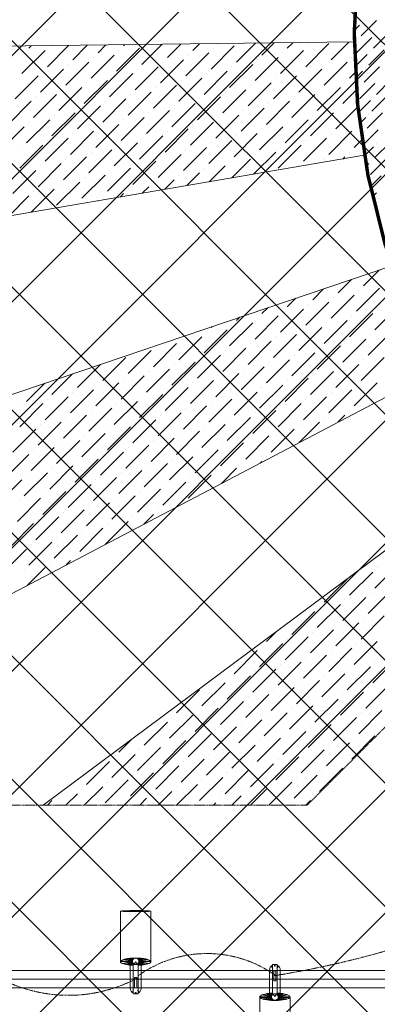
# Model space of a CAD drawing. Header units: millimetres. Extents: x 48523 to 84492, y -23473 to 14877.
# Tile 13 of 69: x 57956 to 58984, y 4148 to 6976. Entities that reach past the tile are written whole.
import ezdxf

# ---------------------------------------------------------------- set-up
doc = ezdxf.new("R2010")
doc.units = ezdxf.units.MM
doc.header["$MEASUREMENT"] = 0
doc.linetypes.add('HIDDENX2', pattern=[0.75, 0.5, -0.25])
doc.linetypes.add('RCP XREF$0$( Hidden )', pattern=[0.375, 0.25, -0.125])
doc.layers.get('0').update_dxf_attribs({"lineweight": 5})
doc.layers.add('A-LIGHT', color=1, linetype='Continuous', lineweight=5)
for name, color, linetype, lineweight, true_color in [('M-MEP-ELLG-CABLE', 7, 'HIDDENX2', 15, 0x055f91), ('M-MEP-ELLG-LIGHT', 5, 'Continuous', 15, 0x0000ff), ('RCP XREF$0$A-CEILING-01', 9, 'Continuous', 0, 0x808080), ('RCP XREF$0$A-CELING ELEMENT', 9, 'Continuous', 0, 0x808080)]:
    doc.layers.add(name, color=color, linetype=linetype, lineweight=lineweight, true_color=true_color)

# ---------------------------------------------------------------- blocks, each defined once
blk = doc.blocks.new('RCP XREF')
at = {"layer": 'RCP XREF$0$A-CEILING-01', "color": 8, "linetype": 'Continuous', "lineweight": 0, "true_color": 0x808080}
for p, q in [((10245.6, 3542.9), (408.6, 13380)), ((10776, 4073.3), (1469.2, 13380)), ((11129.5, 4426.8), (2176.3, 13380)), ((10834.4, 5075.5), (2529.9, 13380)), ((4980.7, 3920), (14440.7, 13380)), ((5334.2, 3920), (14794.2, 13380)), ((5687.8, 3920), (15147.8, 13380)), ((10125.7, 3309.3), (200, 13235)), ((10011.5, 3070), (200, 12881.5)), ((9457.9, 3270), (200, 12527.9)), ((6041.3, 3920), (14450, 12328.7)), ((9104.4, 3270), (200, 12174.4)), ((6135, 3660.1), (14450, 11975.1)), ((6452, 3270), (14450, 11268)), ((7159.1, 3270), (14450, 10560.9)), ((7512.6, 3270), (14450, 10207.4)), ((7866.2, 3270), (14450, 9853.8)), ((10952.7, 4250), (6072.8, 9130)), ((6135, 3306.6), (11958.4, 9130)), ((10599.2, 3896.5), (6090, 8405.7)), ((6805.5, 3270), (11820, 8284.5)), ((10422.4, 3719.7), (5923.7, 8218.4))]:
    blk.add_line(p, q, dxfattribs=at)
at = {"layer": 'RCP XREF$0$A-CEILING-01', "color": 8, "lineweight": 0, "true_color": 0x808080}
blk.add_arc((11004.6, 6932.9), 2087.3, 45.1925, 224.8075, dxfattribs=at)
at = {"layer": 'RCP XREF$0$A-CELING ELEMENT', "color": 8, "linetype": 'RCP XREF$0$( Hidden )', "lineweight": 0, "ltscale": 10, "true_color": 0x808080}
for p, q in [((13250, 9188.2), (8781.8, 4720)), ((8781.8, 4720), (4048, 4720))]:
    blk.add_line(p, q, dxfattribs=at)
at = {"layer": 'RCP XREF$0$A-CELING ELEMENT', "color": 8, "linetype": 'Continuous', "lineweight": 0, "true_color": 0x808080, "transparency": 33554687}
for p, q in [((8917.3, 6945.3), (8932.6, 6960.6)), ((8937, 6929.7), (8981.2, 6973.8)), ((8941.4, 6969.4), (8941.4, 6969.4)), ((8972.4, 6894.3), (9016.5, 6938.4)), ((8976.8, 6934.1), (8976.8, 6934.1)), ((7982.4, 6894.3), (7989.1, 6901)), ((8035.5, 6841.3), (8096.5, 6902.3)), ((8042.1, 6900.9), (8042.1, 6900.9)), ((8108.4, 6861.2), (8150.1, 6902.9)), ((8181.3, 6881), (8203.8, 6903.6)), ((8254.2, 6900.9), (8257.5, 6904.2)), ((8307.3, 6847.9), (8364.9, 6905.5)), ((8380.2, 6867.8), (8418.6, 6906.2)), ((8453.1, 6887.7), (8472.2, 6906.8)), ((8506.1, 6834.6), (8572.4, 6900.9)), ((8579, 6854.5), (8633.3, 6908.8)), ((8652, 6874.4), (8687, 6909.4)), ((8724.9, 6894.3), (8740.7, 6910.1)), ((8777.9, 6841.3), (8844.2, 6907.6)), ((8784.6, 6900.9), (8784.6, 6900.9)), ((8850.8, 6861.2), (8901.7, 6912)), ((8917.4, 6910), (8919.3, 6912)), ((8923.8, 6881), (8968, 6925.2)), ((8928.2, 6920.8), (8928.2, 6920.8)), ((7962.5, 6821.4), (8028.8, 6887.7)), ((7969.2, 6881), (7969.2, 6881)), ((8161.4, 6808.1), (8227.7, 6874.4)), ((8234.3, 6828), (8300.6, 6894.3)), ((8241, 6887.7), (8241, 6887.7)), ((8433.2, 6814.7), (8499.5, 6881)), ((8439.8, 6874.4), (8439.8, 6874.4)), ((8512.8, 6894.3), (8512.8, 6894.3)), ((8705, 6821.4), (8771.3, 6887.7)), ((8711.6, 6881), (8711.6, 6881)), ((8919.3, 6841.2), (8954.7, 6876.6)), ((8959.1, 6845.7), (9003.3, 6889.9)), ((8963.5, 6885.5), (8963.5, 6885.5)), ((8088.5, 6788.2), (8154.8, 6854.5)), ((8095.1, 6847.9), (8095.1, 6847.9)), ((8168, 6867.8), (8168, 6867.8)), ((8360.3, 6794.9), (8426.6, 6861.2)), ((8366.9, 6854.5), (8366.9, 6854.5)), ((8559.2, 6781.6), (8625.5, 6847.9)), ((8632.1, 6801.5), (8698.4, 6867.8)), ((8638.7, 6861.2), (8638.7, 6861.2)), ((8831, 6788.2), (8897.2, 6854.5)), ((8837.6, 6847.9), (8837.6, 6847.9)), ((8910.5, 6867.8), (8910.5, 6867.8)), ((8015.6, 6768.3), (8081.9, 6834.6)), ((8022.2, 6828), (8022.2, 6828)), ((8214.4, 6755.1), (8280.7, 6821.4)), ((8287.4, 6775), (8353.7, 6841.3)), ((8294, 6834.6), (8294, 6834.6)), ((8486.2, 6761.7), (8552.5, 6828)), ((8492.9, 6821.4), (8492.9, 6821.4)), ((8565.8, 6841.3), (8565.8, 6841.3)), ((8758, 6768.3), (8824.3, 6834.6)), ((8764.7, 6828), (8764.7, 6828)), ((8903.9, 6808.1), (8920.1, 6824.3)), ((8921, 6807.6), (8941.4, 6828)), ((8945.9, 6797.1), (8990.1, 6841.3)), ((8950.3, 6836.8), (8950.3, 6836.8)), ((7942.7, 6748.5), (8008.9, 6814.7)), ((8141.5, 6735.2), (8207.8, 6801.5)), ((8148.2, 6794.9), (8148.2, 6794.9)), ((8221.1, 6814.7), (8221.1, 6814.7)), ((8340.4, 6721.9), (8406.7, 6788.2)), ((8413.3, 6741.8), (8479.6, 6808.1)), ((8419.9, 6801.5), (8419.9, 6801.5)), ((8612.2, 6728.6), (8678.5, 6794.9)), ((8618.8, 6788.2), (8618.8, 6788.2)), ((8685.1, 6748.5), (8751.4, 6814.7)), ((8691.7, 6808.1), (8691.7, 6808.1)), ((8890.6, 6794.9), (8890.6, 6794.9)), ((8932.6, 6748.5), (8976.8, 6792.7)), ((8937, 6788.2), (8937, 6788.2)), ((8981.2, 6761.7), (9020.8, 6801.3)), ((7995.7, 6695.4), (8062, 6761.7)), ((8068.6, 6715.3), (8134.9, 6781.6)), ((8075.2, 6775), (8075.2, 6775)), ((8267.5, 6702.1), (8333.8, 6768.3)), ((8274.1, 6761.7), (8274.1, 6761.7)), ((8347, 6781.6), (8347, 6781.6)), ((8539.3, 6708.7), (8605.6, 6775)), ((8545.9, 6768.3), (8545.9, 6768.3)), ((8738.1, 6695.4), (8804.4, 6761.7)), ((8811.1, 6715.3), (8877.4, 6781.6)), ((8817.7, 6775), (8817.7, 6775)), ((8884, 6735.2), (8923.3, 6774.5)), ((8923.3, 6774.5), (8928.2, 6779.4)), ((7922.8, 6675.5), (7989.1, 6741.8)), ((8002.3, 6755.1), (8002.3, 6755.1)), ((8194.6, 6682.2), (8260.8, 6748.5)), ((8201.2, 6741.8), (8201.2, 6741.8)), ((8393.4, 6668.9), (8459.7, 6735.2)), ((8466.4, 6688.8), (8532.6, 6755.1)), ((8473, 6748.5), (8473, 6748.5)), ((8665.2, 6675.5), (8731.5, 6741.8)), ((8671.9, 6735.2), (8671.9, 6735.2)), ((8744.8, 6755.1), (8744.8, 6755.1)), ((8929.2, 6709.7), (8963.5, 6744)), ((8968, 6713.1), (9012.2, 6757.3)), ((8972.4, 6752.9), (8972.4, 6752.9)), ((8048.7, 6642.4), (8115, 6708.7)), ((8121.6, 6662.3), (8187.9, 6728.6)), ((8128.3, 6721.9), (8128.3, 6721.9)), ((8320.5, 6649), (8386.8, 6715.3)), ((8327.1, 6708.7), (8327.1, 6708.7)), ((8400.1, 6728.6), (8400.1, 6728.6)), ((8592.3, 6655.6), (8658.6, 6721.9)), ((8598.9, 6715.3), (8598.9, 6715.3)), ((8791.2, 6642.4), (8857.5, 6708.7)), ((8864.1, 6662.3), (8927.6, 6725.7)), ((8870.7, 6721.9), (8870.7, 6721.9)), ((8954.7, 6664.5), (8998.9, 6708.7)), ((8959.1, 6704.3), (8959.1, 6704.3)), ((7975.8, 6622.5), (8042.1, 6688.8)), ((7982.4, 6682.2), (7982.4, 6682.2)), ((8055.3, 6702.1), (8055.3, 6702.1)), ((8174.7, 6609.2), (8241, 6675.5)), ((8247.6, 6629.1), (8313.9, 6695.4)), ((8254.2, 6688.8), (8254.2, 6688.8)), ((8446.5, 6615.9), (8512.8, 6682.2)), ((8453.1, 6675.5), (8453.1, 6675.5)), ((8519.4, 6635.8), (8585.7, 6702.1)), ((8526, 6695.4), (8526, 6695.4)), ((8718.3, 6622.5), (8784.6, 6688.8)), ((8724.9, 6682.2), (8724.9, 6682.2)), ((8797.8, 6702.1), (8797.8, 6702.1)), ((8932.9, 6678), (8950.3, 6695.4)), ((7902.9, 6602.6), (7969.2, 6668.9)), ((8101.8, 6589.4), (8168, 6655.6)), ((8108.4, 6649), (8108.4, 6649)), ((8181.3, 6668.9), (8181.3, 6668.9)), ((8373.5, 6596), (8439.8, 6662.3)), ((8380.2, 6655.6), (8380.2, 6655.6)), ((8572.4, 6582.7), (8638.7, 6649)), ((8645.3, 6602.6), (8711.6, 6668.9)), ((8652, 6662.3), (8652, 6662.3)), ((8844.2, 6589.4), (8910.5, 6655.6)), ((8850.8, 6649), (8850.8, 6649)), ((8923.8, 6668.9), (8923.8, 6668.9)), ((8937, 6646.8), (8937, 6646.8)), ((8941.5, 6615.9), (8985.6, 6660.1)), ((8945.9, 6655.6), (8945.9, 6655.6)), ((8028.8, 6569.5), (8095.1, 6635.8)), ((8035.5, 6629.1), (8035.5, 6629.1)), ((8227.7, 6556.2), (8294, 6622.5)), ((8300.6, 6576.1), (8366.9, 6642.4)), ((8307.3, 6635.8), (8307.3, 6635.8)), ((8499.5, 6562.8), (8565.8, 6629.1)), ((8506.1, 6622.5), (8506.1, 6622.5)), ((8579, 6642.4), (8579, 6642.4)), ((8771.3, 6569.5), (8837.6, 6635.8)), ((8777.9, 6629.1), (8777.9, 6629.1)), ((8917.1, 6609.2), (8939.2, 6631.3)), ((8976.8, 6580.5), (9021, 6624.7)), ((8981.2, 6620.3), (8981.2, 6620.3)), ((7955.9, 6549.6), (8022.2, 6615.9)), ((7962.5, 6609.2), (7962.5, 6609.2)), ((8154.8, 6536.3), (8221.1, 6602.6)), ((8161.4, 6596), (8161.4, 6596)), ((8234.3, 6615.9), (8234.3, 6615.9)), ((8426.6, 6543), (8492.9, 6609.2)), ((8433.2, 6602.6), (8433.2, 6602.6)), ((8628.1, 6532.4), (8691.7, 6596)), ((8698.4, 6549.6), (8764.7, 6615.9)), ((8705, 6609.2), (8705, 6609.2)), ((8903.9, 6596), (8903.9, 6596)), ((8946.4, 6585.5), (8972.4, 6611.5)), ((8008.9, 6496.6), (8075.2, 6562.8)), ((8081.9, 6516.4), (8148.2, 6582.7)), ((8088.5, 6576.1), (8088.5, 6576.1)), ((8280.7, 6503.2), (8347, 6569.5)), ((8287.4, 6562.8), (8287.4, 6562.8)), ((8353.7, 6523.1), (8419.9, 6589.4)), ((8360.3, 6582.7), (8360.3, 6582.7)), ((8559.2, 6569.5), (8559.2, 6569.5)), ((8564.2, 6521.5), (8618.8, 6576.1)), ((8632.1, 6589.4), (8632.1, 6589.4)), ((8831, 6576.1), (8831, 6576.1)), ((8884, 6576.1), (8890.6, 6582.7)), ((8951.7, 6555.4), (8959.1, 6562.8)), ((8963.5, 6531.9), (9007.7, 6576.1)), ((8968, 6571.7), (8968, 6571.7)), ((7936, 6476.7), (8002.3, 6543)), ((8015.6, 6556.2), (8015.6, 6556.2)), ((8207.8, 6483.3), (8274.1, 6549.6)), ((8214.4, 6543), (8214.4, 6543)), ((8436.3, 6499.6), (8473, 6536.3)), ((8486.2, 6549.6), (8486.2, 6549.6)), ((8500.2, 6510.5), (8545.9, 6556.2)), ((8758, 6556.2), (8758, 6556.2)), ((8062, 6443.5), (8128.3, 6509.8)), ((8134.9, 6463.4), (8201.2, 6529.7)), ((8141.5, 6523.1), (8141.5, 6523.1)), ((8340.4, 6509.8), (8340.4, 6509.8)), ((8372.3, 6488.7), (8400.1, 6516.4)), ((8413.3, 6529.7), (8413.3, 6529.7)), ((8963.4, 6496.4), (8994.5, 6527.5)), ((7989.1, 6423.6), (8055.3, 6489.9)), ((7995.7, 6483.3), (7995.7, 6483.3)), ((8068.6, 6503.2), (8068.6, 6503.2)), ((8244.4, 6466.8), (8254.2, 6476.7)), ((8267.5, 6489.9), (8267.5, 6489.9)), ((8308.3, 6477.8), (8327.1, 6496.6)), ((8969.8, 6467.5), (8981.2, 6478.9)), ((7924.6, 6412.2), (7982.4, 6470)), ((8121.6, 6450.1), (8121.6, 6450.1)), ((8180.4, 6455.9), (8181.3, 6456.8)), ((8194.6, 6470), (8194.6, 6470)), ((8976.8, 6439.1), (8976.8, 6439.1)), ((8943.6, 6211.5), (8989.6, 6257.5)), ((8870.7, 6191.6), (8909.5, 6230.3)), ((8797.8, 6171.7), (8829.3, 6203.2)), ((8923.8, 6138.6), (8990.1, 6204.9)), ((8930.4, 6198.2), (8930.4, 6198.2)), ((8724.9, 6151.8), (8749.1, 6176.1)), ((8850.8, 6118.7), (8917.1, 6185)), ((8857.5, 6178.4), (8857.5, 6178.4)), ((8652, 6131.9), (8669, 6149)), ((8705, 6078.9), (8771.3, 6145.2)), ((8711.6, 6138.6), (8711.6, 6138.6)), ((8777.9, 6098.8), (8844.2, 6165.1)), ((8784.6, 6158.5), (8784.6, 6158.5)), ((8976.8, 6085.5), (9043.1, 6151.8)), ((8983.4, 6145.2), (8983.4, 6145.2)), ((8579, 6112.1), (8588.8, 6121.8)), ((8632.1, 6059), (8698.4, 6125.3)), ((8638.7, 6118.7), (8638.7, 6118.7)), ((8831, 6045.8), (8897.2, 6112.1)), ((8903.9, 6065.7), (8970.2, 6131.9)), ((8910.5, 6125.3), (8910.5, 6125.3)), ((8486.2, 6019.3), (8552.5, 6085.5)), ((8506.1, 6092.2), (8508.7, 6094.7)), ((8559.2, 6039.1), (8625.5, 6105.4)), ((8565.8, 6098.8), (8565.8, 6098.8)), ((8758, 6025.9), (8824.3, 6092.2)), ((8764.7, 6085.5), (8764.7, 6085.5)), ((8837.6, 6105.4), (8837.6, 6105.4)), ((8413.3, 5999.4), (8479.6, 6065.7)), ((8419.9, 6059), (8419.9, 6059)), ((8492.9, 6078.9), (8492.9, 6078.9)), ((8612.2, 5986.1), (8678.5, 6052.4)), ((8685.1, 6006), (8751.4, 6072.3)), ((8691.7, 6065.7), (8691.7, 6065.7)), ((8884, 5992.7), (8950.3, 6059)), ((8890.6, 6052.4), (8890.6, 6052.4)), ((8956.9, 6012.6), (9023.2, 6078.9)), ((8963.5, 6072.3), (8963.5, 6072.3)), ((8267.5, 5959.6), (8333.8, 6025.9)), ((8340.4, 5979.5), (8406.7, 6045.8)), ((8347, 6039.1), (8347, 6039.1)), ((8539.3, 5966.2), (8605.6, 6032.5)), ((8545.9, 6025.9), (8545.9, 6025.9)), ((8618.8, 6045.8), (8618.8, 6045.8)), ((8811.1, 5972.8), (8877.4, 6039.1)), ((8817.7, 6032.5), (8817.7, 6032.5)), ((8194.6, 5939.7), (8260.8, 6006)), ((8466.4, 5946.3), (8532.6, 6012.6)), ((8473, 6006), (8473, 6006)), ((8665.2, 5933.1), (8731.5, 5999.4)), ((8738.1, 5953), (8804.4, 6019.3)), ((8744.8, 6012.6), (8744.8, 6012.6)), ((8937, 5939.7), (9003.3, 6006)), ((8943.6, 5999.4), (8943.6, 5999.4)), ((8121.6, 5919.8), (8187.9, 5986.1)), ((8320.5, 5906.6), (8386.8, 5972.8)), ((8393.4, 5926.4), (8459.7, 5992.7)), ((8400.1, 5986.1), (8400.1, 5986.1)), ((8592.3, 5913.2), (8658.6, 5979.5)), ((8598.9, 5972.8), (8598.9, 5972.8)), ((8671.9, 5992.7), (8671.9, 5992.7)), ((8864.1, 5919.8), (8930.4, 5986.1)), ((8870.7, 5979.5), (8870.7, 5979.5)), ((8048.7, 5899.9), (8107.9, 5959.1)), ((8247.6, 5886.7), (8313.9, 5953)), ((8254.2, 5946.3), (8254.2, 5946.3)), ((8327.1, 5966.2), (8327.1, 5966.2)), ((8446.5, 5873.4), (8512.8, 5939.7)), ((8519.4, 5893.3), (8585.7, 5959.6)), ((8526, 5953), (8526, 5953)), ((8718.3, 5880), (8784.6, 5946.3)), ((8724.9, 5939.7), (8724.9, 5939.7)), ((8791.2, 5899.9), (8857.5, 5966.2)), ((8797.8, 5959.6), (8797.8, 5959.6)), ((7975.8, 5880), (8027.8, 5932)), ((8101.8, 5846.9), (8168, 5913.2)), ((8174.7, 5866.8), (8241, 5933.1)), ((8181.3, 5926.4), (8181.3, 5926.4)), ((8373.5, 5853.5), (8439.8, 5919.8)), ((8380.2, 5913.2), (8380.2, 5913.2)), ((8453.1, 5933.1), (8453.1, 5933.1)), ((8645.3, 5860.2), (8711.6, 5926.4)), ((8652, 5919.8), (8652, 5919.8)), ((8844.2, 5846.9), (8910.5, 5913.2)), ((8917.1, 5866.8), (8983.4, 5933.1)), ((8923.8, 5926.4), (8923.8, 5926.4)), ((8028.8, 5827), (8095.1, 5893.3)), ((8035.5, 5886.7), (8035.5, 5886.7)), ((8108.4, 5906.6), (8108.4, 5906.6)), ((8300.6, 5833.6), (8366.9, 5899.9)), ((8307.3, 5893.3), (8307.3, 5893.3)), ((8499.5, 5820.4), (8565.8, 5886.7)), ((8572.4, 5840.3), (8638.7, 5906.6)), ((8579, 5899.9), (8579, 5899.9)), ((8771.3, 5827), (8837.6, 5893.3)), ((8777.9, 5886.7), (8777.9, 5886.7)), ((8850.8, 5906.6), (8850.8, 5906.6)), ((7955.9, 5807.1), (8022.2, 5873.4)), ((7962.5, 5866.8), (7962.5, 5866.8)), ((8154.8, 5793.9), (8221.1, 5860.2)), ((8227.7, 5813.8), (8294, 5880)), ((8234.3, 5873.4), (8234.3, 5873.4)), ((8426.6, 5800.5), (8492.9, 5866.8)), ((8433.2, 5860.2), (8433.2, 5860.2)), ((8506.1, 5880), (8506.1, 5880)), ((8698.4, 5807.1), (8764.7, 5873.4)), ((8705, 5866.8), (8705, 5866.8)), ((8081.9, 5774), (8148.2, 5840.3)), ((8088.5, 5833.6), (8088.5, 5833.6)), ((8161.4, 5853.5), (8161.4, 5853.5)), ((8280.7, 5760.7), (8347, 5827)), ((8353.7, 5780.6), (8419.9, 5846.9)), ((8360.3, 5840.3), (8360.3, 5840.3)), ((8552.5, 5767.3), (8618.8, 5833.6)), ((8559.2, 5827), (8559.2, 5827)), ((8625.5, 5787.2), (8691.7, 5853.5)), ((8632.1, 5846.9), (8632.1, 5846.9)), ((8831, 5833.6), (8831, 5833.6)), ((8870.4, 5820.1), (8890.6, 5840.3)), ((8903.9, 5853.5), (8903.9, 5853.5)), ((7936, 5734.2), (8002.3, 5800.5)), ((8008.9, 5754.1), (8075.2, 5820.4)), ((8015.6, 5813.8), (8015.6, 5813.8)), ((8207.8, 5740.8), (8274.1, 5807.1)), ((8214.4, 5800.5), (8214.4, 5800.5)), ((8287.4, 5820.4), (8287.4, 5820.4)), ((8479.6, 5747.5), (8545.9, 5813.8)), ((8486.2, 5807.1), (8486.2, 5807.1)), ((8678.5, 5734.2), (8744.8, 5800.5)), ((8758, 5813.8), (8758, 5813.8)), ((8758.8, 5761.5), (8817.7, 5820.4)), ((8134.9, 5720.9), (8201.2, 5787.2)), ((8141.5, 5780.6), (8141.5, 5780.6)), ((8333.8, 5707.7), (8400.1, 5774)), ((8406.7, 5727.6), (8473, 5793.9)), ((8413.3, 5787.2), (8413.3, 5787.2)), ((8605.6, 5714.3), (8671.9, 5780.6)), ((8612.2, 5774), (8612.2, 5774)), ((8685.1, 5793.9), (8685.1, 5793.9)), ((7989.1, 5681.2), (8055.3, 5747.5)), ((8062, 5701.1), (8128.3, 5767.3)), ((8068.6, 5760.7), (8068.6, 5760.7)), ((8260.8, 5687.8), (8327.1, 5754.1)), ((8267.5, 5747.5), (8267.5, 5747.5)), ((8340.4, 5767.3), (8340.4, 5767.3)), ((8532.6, 5694.4), (8598.9, 5760.7)), ((8539.3, 5754.1), (8539.3, 5754.1)), ((7916.1, 5661.3), (7982.4, 5727.6)), ((7995.7, 5740.8), (7995.7, 5740.8)), ((8115, 5648), (8181.3, 5714.3)), ((8187.9, 5667.9), (8254.2, 5734.2)), ((8194.6, 5727.6), (8194.6, 5727.6)), ((8386.8, 5654.7), (8453.1, 5720.9)), ((8393.4, 5714.3), (8393.4, 5714.3)), ((8459.7, 5674.5), (8526, 5740.8)), ((8466.4, 5734.2), (8466.4, 5734.2)), ((8665.2, 5720.9), (8665.2, 5720.9)), ((8042.1, 5628.1), (8108.4, 5694.4)), ((8048.7, 5687.8), (8048.7, 5687.8)), ((8121.6, 5707.7), (8121.6, 5707.7)), ((8313.9, 5634.8), (8380.2, 5701.1)), ((8320.5, 5694.4), (8320.5, 5694.4)), ((8535.6, 5644.3), (8579, 5687.8)), ((8592.3, 5701.1), (8592.3, 5701.1)), ((8647.2, 5702.9), (8652, 5707.7)), ((7969.2, 5608.2), (8035.5, 5674.5)), ((7975.8, 5667.9), (7975.8, 5667.9)), ((8168, 5595), (8234.3, 5661.3)), ((8241, 5614.9), (8307.3, 5681.2)), ((8247.6, 5674.5), (8247.6, 5674.5)), ((8439.8, 5601.6), (8506.1, 5667.9)), ((8446.5, 5661.3), (8446.5, 5661.3)), ((8519.4, 5681.2), (8519.4, 5681.2)), ((7896.2, 5588.4), (7962.5, 5654.7)), ((8095.1, 5575.1), (8161.4, 5641.4)), ((8101.8, 5634.8), (8101.8, 5634.8)), ((8174.7, 5654.7), (8174.7, 5654.7)), ((8294, 5561.8), (8360.3, 5628.1)), ((8366.9, 5581.7), (8433.2, 5648)), ((8373.5, 5641.4), (8373.5, 5641.4)), ((7949.3, 5535.3), (8015.6, 5601.6)), ((8022.2, 5555.2), (8088.5, 5621.5)), ((8028.8, 5614.9), (8028.8, 5614.9)), ((8221.1, 5542), (8287.4, 5608.2)), ((8227.7, 5601.6), (8227.7, 5601.6)), ((8300.6, 5621.5), (8300.6, 5621.5)), ((7955.9, 5595), (7955.9, 5595)), ((8148.2, 5522.1), (8214.4, 5588.4)), ((8154.8, 5581.7), (8154.8, 5581.7)), ((8426.6, 5588.4), (8426.6, 5588.4)), ((8002.3, 5482.3), (8068.6, 5548.6)), ((8075.2, 5502.2), (8141.5, 5568.5)), ((8081.9, 5561.8), (8081.9, 5561.8)), ((8280.7, 5548.6), (8280.7, 5548.6)), ((8312.3, 5527.1), (8340.4, 5555.2)), ((8353.7, 5568.5), (8353.7, 5568.5)), ((7929.4, 5462.4), (7995.7, 5528.7)), ((8008.9, 5542), (8008.9, 5542)), ((8128.3, 5449.1), (8194.6, 5515.4)), ((8201.2, 5469), (8267.5, 5535.3)), ((8207.8, 5528.7), (8207.8, 5528.7)), ((8055.3, 5429.3), (8121.6, 5495.6)), ((8062, 5488.9), (8062, 5488.9)), ((8134.9, 5508.8), (8134.9, 5508.8)), ((7982.4, 5409.4), (8048.7, 5475.7)), ((7989.1, 5469), (7989.1, 5469)), ((7909.5, 5389.5), (7975.8, 5455.8)), ((8115, 5435.9), (8115, 5435.9)), ((7977.5, 5351.4), (8028.8, 5402.7)), ((8042.1, 5416), (8042.1, 5416)), ((8089.1, 5410), (8101.8, 5422.6)), ((8976.8, 5343.1), (9043.1, 5409.4)), ((8983.4, 5402.7), (8983.4, 5402.7)), ((7969.2, 5396.1), (7969.2, 5396.1)), ((8903.9, 5323.2), (8970.2, 5389.5)), ((8831, 5303.3), (8897.2, 5369.6)), ((8956.9, 5270.2), (9023.2, 5336.5)), ((8963.5, 5329.8), (8963.5, 5329.8)), ((8811.1, 5230.4), (8877.4, 5296.7)), ((8817.7, 5290), (8817.7, 5290)), ((8884, 5250.3), (8950.3, 5316.6)), ((8890.6, 5309.9), (8890.6, 5309.9)), ((8738.1, 5210.5), (8804.4, 5276.8)), ((8937, 5197.2), (9003.3, 5263.5)), ((8864.1, 5177.4), (8930.4, 5243.6)), ((8870.7, 5237), (8870.7, 5237)), ((8943.6, 5256.9), (8943.6, 5256.9)), ((8665.2, 5190.6), (8694.7, 5220.1)), ((8718.3, 5137.6), (8784.6, 5203.9)), ((8791.2, 5157.5), (8857.5, 5223.8)), ((8797.8, 5217.1), (8797.8, 5217.1)), ((8645.3, 5117.7), (8711.6, 5184)), ((8652, 5177.4), (8652, 5177.4)), ((8724.9, 5197.2), (8724.9, 5197.2)), ((8917.1, 5124.3), (8983.4, 5190.6)), ((8923.8, 5184), (8923.8, 5184)), ((8572.4, 5097.8), (8638.7, 5164.1)), ((8771.3, 5084.5), (8837.6, 5150.8)), ((8844.2, 5104.4), (8910.5, 5170.7)), ((8850.8, 5164.1), (8850.8, 5164.1)), ((8698.4, 5064.7), (8764.7, 5131)), ((8705, 5124.3), (8705, 5124.3)), ((8777.9, 5144.2), (8777.9, 5144.2)), ((8970.2, 5071.3), (9036.5, 5137.6)), ((8976.8, 5131), (8976.8, 5131)), ((8552.5, 5024.9), (8618.8, 5091.2)), ((8625.5, 5044.8), (8691.7, 5111.1)), ((8632.1, 5104.4), (8632.1, 5104.4)), ((8824.3, 5031.5), (8890.6, 5097.8)), ((8831, 5091.2), (8831, 5091.2)), ((8897.2, 5051.4), (8963.5, 5117.7)), ((8903.9, 5111.1), (8903.9, 5111.1)), ((8479.6, 5005), (8545.9, 5071.3)), ((8486.2, 5064.7), (8486.2, 5064.7)), ((8559.2, 5084.5), (8559.2, 5084.5)), ((8751.4, 5011.6), (8817.7, 5077.9)), ((8758, 5071.3), (8758, 5071.3)), ((8950.3, 4998.4), (9016.6, 5064.7)), ((8406.7, 4985.1), (8473, 5051.4)), ((8605.6, 4971.9), (8671.9, 5038.1)), ((8678.5, 4991.7), (8744.8, 5058)), ((8685.1, 5051.4), (8685.1, 5051.4)), ((8877.4, 4978.5), (8943.6, 5044.8)), ((8884, 5038.1), (8884, 5038.1)), ((8956.9, 5058), (8956.9, 5058)), ((8532.6, 4952), (8598.9, 5018.3)), ((8539.3, 5011.6), (8539.3, 5011.6)), ((8612.2, 5031.5), (8612.2, 5031.5)), ((8804.4, 4958.6), (8870.7, 5024.9)), ((8811.1, 5018.3), (8811.1, 5018.3)), ((8386.8, 4912.2), (8453.1, 4978.5)), ((8459.7, 4932.1), (8526, 4998.4)), ((8466.4, 4991.7), (8466.4, 4991.7)), ((8658.6, 4918.8), (8724.9, 4985.1)), ((8665.2, 4978.5), (8665.2, 4978.5)), ((8731.5, 4938.7), (8797.8, 5005)), ((8738.1, 4998.4), (8738.1, 4998.4)), ((8930.4, 4925.4), (8996.7, 4991.7)), ((8937, 4985.1), (8937, 4985.1)), ((8313.9, 4892.3), (8380.2, 4958.6)), ((8393.4, 4971.9), (8393.4, 4971.9)), ((8585.7, 4898.9), (8652, 4965.2)), ((8592.3, 4958.6), (8592.3, 4958.6)), ((8784.6, 4885.7), (8850.8, 4952)), ((8857.5, 4905.6), (8923.8, 4971.9)), ((8864.1, 4965.2), (8864.1, 4965.2)), ((8439.8, 4859.2), (8506.1, 4925.4)), ((8512.8, 4879), (8579, 4945.3)), ((8519.4, 4938.7), (8519.4, 4938.7)), ((8711.6, 4865.8), (8777.9, 4932.1)), ((8718.3, 4925.4), (8718.3, 4925.4)), ((8791.2, 4945.3), (8791.2, 4945.3)), ((8241, 4872.4), (8278.4, 4909.9)), ((8366.9, 4839.3), (8433.2, 4905.6)), ((8373.5, 4898.9), (8373.5, 4898.9)), ((8446.5, 4918.8), (8446.5, 4918.8)), ((8638.7, 4845.9), (8705, 4912.2)), ((8645.3, 4905.6), (8645.3, 4905.6)), ((8837.6, 4832.6), (8903.9, 4898.9)), ((8910.5, 4852.5), (8976.8, 4918.8)), ((8917.1, 4912.2), (8917.1, 4912.2)), ((8221.1, 4799.5), (8287.4, 4865.8)), ((8294, 4819.4), (8360.3, 4885.7)), ((8300.6, 4879), (8300.6, 4879)), ((8492.9, 4806.1), (8559.2, 4872.4)), ((8499.5, 4865.8), (8499.5, 4865.8)), ((8565.8, 4826), (8632.1, 4892.3)), ((8572.4, 4885.7), (8572.4, 4885.7)), ((8764.7, 4812.8), (8831, 4879)), ((8771.3, 4872.4), (8771.3, 4872.4)), ((8844.2, 4892.3), (8844.2, 4892.3)), ((8148.2, 4779.6), (8214.4, 4845.9)), ((8227.7, 4859.2), (8227.7, 4859.2)), ((8419.9, 4786.2), (8486.2, 4852.5)), ((8426.6, 4845.9), (8426.6, 4845.9)), ((8618.8, 4773), (8685.1, 4839.3)), ((8691.7, 4792.9), (8758, 4859.2)), ((8698.4, 4852.5), (8698.4, 4852.5)), ((8897.2, 4839.3), (8897.2, 4839.3)), ((8274.1, 4746.5), (8340.4, 4812.8)), ((8347, 4766.3), (8413.3, 4832.6)), ((8353.7, 4826), (8353.7, 4826)), ((8545.9, 4753.1), (8612.2, 4819.4)), ((8552.5, 4812.8), (8552.5, 4812.8)), ((8625.5, 4832.6), (8625.5, 4832.6)), ((8817.7, 4759.7), (8884, 4826)), ((8824.3, 4819.4), (8824.3, 4819.4)), ((8201.2, 4726.6), (8267.5, 4792.9)), ((8207.8, 4786.2), (8207.8, 4786.2)), ((8280.7, 4806.1), (8280.7, 4806.1)), ((8406.7, 4720), (8466.4, 4779.6)), ((8473, 4733.2), (8539.3, 4799.5)), ((8479.6, 4792.9), (8479.6, 4792.9)), ((8671.9, 4720), (8738.1, 4786.2)), ((8678.5, 4779.6), (8678.5, 4779.6)), ((8744.8, 4739.8), (8811.1, 4806.1)), ((8751.4, 4799.5), (8751.4, 4799.5)), ((8088.5, 4720), (8121.6, 4753.1)), ((8134.9, 4766.3), (8134.9, 4766.3)), ((8141.6, 4720), (8194.6, 4773)), ((8333.8, 4753.1), (8333.8, 4753.1)), ((8353.7, 4720), (8393.4, 4759.7)), ((8406.7, 4773), (8406.7, 4773)), ((8605.6, 4759.7), (8605.6, 4759.7)), ((8618.9, 4720), (8665.2, 4766.3)), ((8035.5, 4720), (8048.7, 4733.2)), ((8062, 4746.5), (8062, 4746.5)), ((8260.8, 4733.2), (8260.8, 4733.2)), ((8300.7, 4720), (8320.5, 4739.8)), ((8512.8, 4720), (8519.4, 4726.6)), ((8532.6, 4739.8), (8532.6, 4739.8)), ((8565.8, 4720), (8592.3, 4746.5)), ((8731.5, 4726.6), (8731.5, 4726.6)), ((8778, 4720), (8791.2, 4733.2)), ((8804.4, 4746.5), (8804.4, 4746.5))]:
    blk.add_line(p, q, dxfattribs=at)
at = {"layer": 'RCP XREF$0$A-CELING ELEMENT', "color": 8, "lineweight": 0, "true_color": 0x808080}
for p, q in [((4048, 6853.2), (8917.4, 6912.2)), ((8946.2, 6586.7), (4048, 5750)), ((4445.8, 4720), (9025.5, 6269.6)), ((9153.4, 5968.6), (6774.5, 4720)), ((8023.6, 4720), (9326.8, 5691.1))]:
    blk.add_line(p, q, dxfattribs=at)
blk = doc.blocks.new('track-L-1')
at = {"color": 0, "linetype": 'Continuous', "lineweight": 13}
for p, q in [((-1.8, 9.3), (-7, 34.5)), ((0, 9.4), (-5.8, 37.6)), ((0, 9.4), (-0.6, 43.4)), ((-0.5, 43.4), (144.7, 43.5)), ((1.8, 9.3), (1.2, 42.9)), ((1.8, 9.3), (5.7, 35.2)), ((3.5, 8.8), (6.9, 31.2)), ((-93, -5.8), (-93, 5.7)), ((-93, 1), (-89, 1)), ((-83, 6.7), (-92, 6.7)), ((-91.9, -1.2), (-91.9, 1)), ((-90.5, 6.7), (-90.5, 8.3)), ((-90.5, 8.3), (-85, 8.3)), ((-90.5, 6.9), (-85, 6.9)), ((-89, -1.2), (-89, 1)), ((-85, 6.7), (-85, 8.3)), ((-83, 6.9), (-83, 5.7)), ((-10, 6.9), (-83, 6.9)), ((-11, 15.4), (-77.5, 15.4)), ((-75.5, 2.9), (-75.5, -3.1)), ((-75.5, 2.9), (-46.4, 2.9)), ((-46.6, 2.9), (-46.6, -3.1)), ((-46.4, -3.1), (-46.4, 2.9)), ((-11, 6.9), (-11, 15.4)), ((-6.5, 6.9), (-10.8, 11.2)), ((-5.1, 8), (-10.6, 13.5)), ((-5.1, 7.9), (-10.4, 15.8)), ((-3.5, 8.8), (-10.1, 18.5)), ((-3.5, 8.8), (-9.6, 22.8)), ((-1.8, 9.3), (-9, 26)), ((-9, -6.1), (-9, 5.9)), ((-6.5, 3.9), (-9, 3.9)), ((3.5, 8.8), (8.5, 22.7)), ((5.1, 8), (9, 18.9)), ((5.1, 8), (9.4, 15.5)), ((6.5, 7), (9.6, 12.4)), ((6.5, 6.9), (9.7, 10.9)), ((7.7, 5.7), (9.9, 8.3)), ((-93, -1.2), (-89, -1.2)), ((-92, -6.8), (-83, -6.8)), ((-90.5, -8.5), (-90.5, -6.8)), ((-90.5, -7.1), (-85, -7.1)), ((-90.5, -8.5), (-85, -8.5)), ((-85, -8.5), (-85, -6.8)), ((-83, -7.1), (-83, -5.8)), ((-83, -7.1), (-10, -7.1)), ((-77.5, -15.6), (-11, -15.6)), ((-75.5, -3.1), (-46.4, -3.1)), ((-11, -15.6), (-11, -7.1)), ((-6.5, -7), (-10.8, -11.3)), ((-5.1, -8.1), (-10.6, -13.6)), ((-5.1, -8.1), (-10.4, -15.9)), ((-3.5, -8.9), (-10.1, -18.6)), ((-3.5, -8.9), (-9.6, -22.9)), ((-6.5, -4.1), (-9, -4.1)), ((-1.8, -9.4), (-9, -26.1)), ((-1.8, -9.4), (-7, -34.6)), ((0, -9.6), (-5.8, -37.7)), ((0, -9.6), (-0.6, -43.6)), ((1.8, -9.4), (1.2, -43)), ((1.8, -9.4), (5.7, -35.3)), ((3.5, -8.9), (6.9, -31.3)), ((3.5, -8.9), (8.5, -22.8)), ((5.1, -8.1), (9, -19.1)), ((5.1, -8.1), (9.4, -15.6)), ((6.5, -7.1), (9.6, -12.5)), ((6.5, -7.1), (9.7, -11)), ((7.7, -5.8), (9.9, -8.4)), ((-0.5, -43.6), (144.7, -43.5))]:
    blk.add_line(p, q, dxfattribs=at)
for centre, radius, start, end in [((-92, 5.7), 1, 90.0041, 180.0041), ((-77.5, -0.1), 15.5, 90.0041, 154.188), ((-10, 5.9), 1, 0.0041, 90.0041), ((0, -0.1), 9.5, 205.0436, 154.9646), ((2, 9.9), 10.4, 214.9292, 253.0242), ((-92, -5.8), 1, 180.0041, 270.0041), ((-77.5, -0.1), 15.5, 205.8202, 270.0041), ((-10, -6.1), 1, 270.0041, 0.0041), ((2, -10), 10.4, 106.984, 145.0789)]:
    blk.add_arc(centre, radius, start, end, dxfattribs=at)
for centre, ratio, start_param, end_param in [((-0.5, -0.1), 0.243873, -1.409174, 4.550767), ((144.7, 0), 0.034014, -1.570796, 4.712389)]:
    blk.add_ellipse(centre, major_axis=(0, -43.5), ratio=ratio, start_param=start_param, end_param=end_param, dxfattribs=at)
blk = doc.blocks.new('A$Ce144d348')
at = {"layer": 'M-MEP-ELLG-LIGHT', "color": 252}
blk.add_lwpolyline([(3223, -5724), (3273, -5724), (3273, -9235), (8919.9, -9235), (13625, -4529.9), (13625, -356.4), (13675, -356.4), (13675, -4550.7), (8940.7, -9285), (3223, -9285)], close=True, dxfattribs=at)
blk.add_lwpolyline([(3248, -5724), (3248, -9260), (8930.3, -9260), (13650, -4540.3), (13650, -356.4)], dxfattribs=at)
at = {"layer": 'M-MEP-ELLG-LIGHT', "color": 1, "true_color": 0xff0000, "rotation": 90}
blk.add_blockref('track-L-1', (8089.1, -9208.9), dxfattribs=at)
at = {"layer": 'M-MEP-ELLG-LIGHT', "color": 1, "true_color": 0xff0000, "xscale": -1, "rotation": 90}
blk.add_blockref('track-L-1', (8489.1, -9310.9), dxfattribs=at)

msp = doc.modelspace()

# ---------------------------------------------------------------- linework, layer by layer
at = {"layer": 'M-MEP-ELLG-CABLE', "color": 1, "ltscale": 5, "true_color": 0xff0000}
for centre, radius, start, end in [((58253.6, 6934.5), 2738.9, 279.0866, 292.9956), ((58494.2, 3954.8), 339.1, 54.2704, 125.7296), ((58096.1, 4594), 420.1, 240.0256, 298.4435)]:
    msp.add_arc(centre, radius, start, end, dxfattribs=at)
at = {"layer": 'M-MEP-ELLG-LIGHT', "color": 1, "linetype": 'HIDDENX2', "true_color": 0xff0000, "const_width": 10}
msp.add_lwpolyline([(62475.6, 8413.8, 0.996645), (59523.7, 5461.9, 1)], format="xyb", dxfattribs=at)

# ---------------------------------------------------------------- block references
msp.add_blockref('RCP XREF', (50000, 0))
at = {"layer": 'A-LIGHT', "color": 1}
msp.add_blockref('A$Ce144d348', (50200, 13480), dxfattribs=at)

doc.saveas('drawing.dxf')
